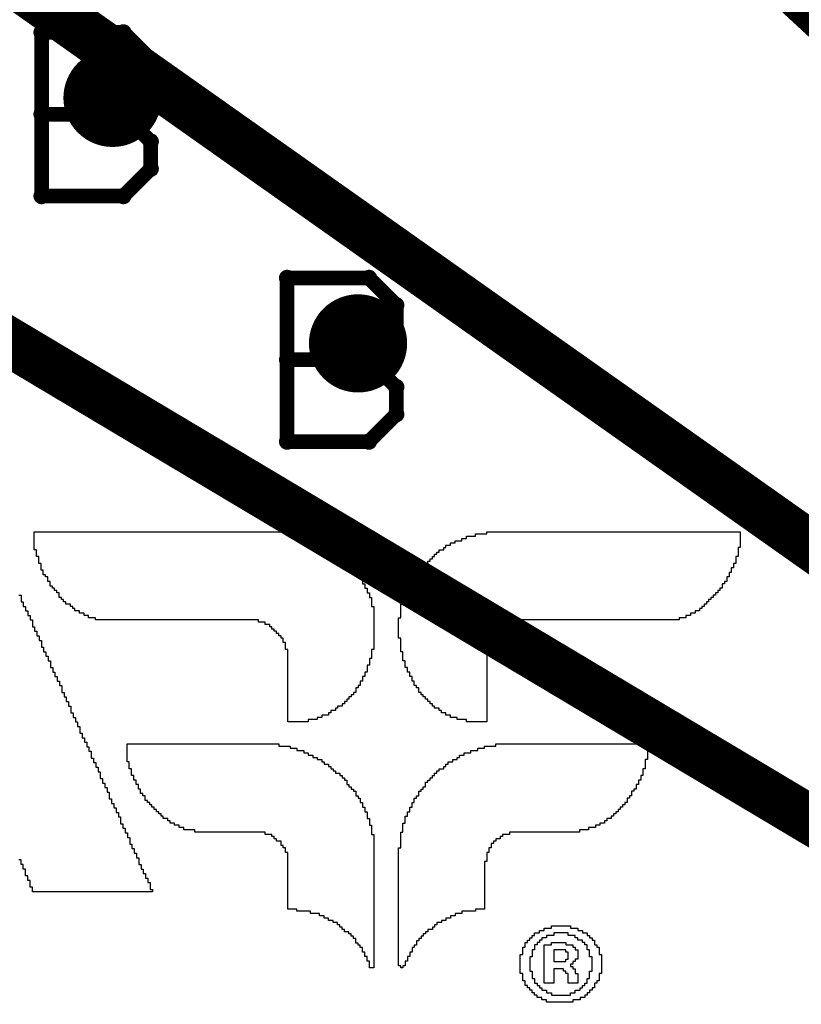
# Model space of a CAD drawing. Extents: x -1.5 to 9, y -3 to 5.
# Tile 46 of 256: x 0.831 to 0.99, y 0.765 to 0.966. Entities that reach past the tile are written whole.
import ezdxf

# ---------------------------------------------------------------- set-up
doc = ezdxf.new("R2010")
doc.units = 0
doc.layers.get('0').update_dxf_attribs({"linetype": 'CONTINUOUS'})
for name, color, linetype in [('qfn16-30-34-a_copper_signal_1', 1, 'CONTINUOUS'), ('qfn16-30-34-a_copper_signal_2', 1, 'CONTINUOUS'), ('qfn16-30-34-a_copper_signal_bot', 5, 'CONTINUOUS'), ('qfn16-30-34-a_copper_signal_top', 1, 'CONTINUOUS'), ('qfn16-30-34-a_drawing_1', 1, 'CONTINUOUS'), ('qfn16-30-34-a_drillmap_1', 1, 'CONTINUOUS'), ('qfn16-30-34-a_legend_top', 2, 'CONTINUOUS'), ('qfn16-30-34-a_mechanical_19', 1, 'CONTINUOUS'), ('qfn16-30-34-a_pth_drill', 1, 'CONTINUOUS')]:
    doc.layers.add(name, color=color, linetype=linetype)

# ---------------------------------------------------------------- blocks, each defined once
blk = doc.blocks.new('D29')
at = {"const_width": 0.01}
blk.add_lwpolyline([(-0.005, 0, 1), (0.005, 0, 1)], format="xyb", close=True, dxfattribs=at)
blk = doc.blocks.new('D64')
at = {"const_width": 0.005}
blk.add_lwpolyline([(-0.0025, 0, 1), (0.0025, 0, 1)], format="xyb", close=True, dxfattribs=at)
blk = doc.blocks.new('D69')
at = {"const_width": 0.001667}
blk.add_lwpolyline([(-0.000833, 0, 1), (0.000833, 0, 1)], format="xyb", close=True, dxfattribs=at)
blk = doc.blocks.new('D44')
at = {"const_width": 0.0025}
blk.add_lwpolyline([(-0.00125, 0, 1), (0.00125, 0, 1)], format="xyb", close=True, dxfattribs=at)

msp = doc.modelspace()

# ---------------------------------------------------------------- linework, layer by layer
at = {"layer": 'qfn16-30-34-a_drawing_1', "color": 1, "const_width": 0.003}
for points in [[(0.835559, 0.963328), (0.835559, 0.930006)], [(0.852221, 0.963328), (0.835559, 0.963328)], [(0.857774, 0.957774), (0.852221, 0.963328)], [(0.857774, 0.952221), (0.857774, 0.957774)], [(0.852221, 0.946667), (0.857774, 0.952221)], [(0.852221, 0.946667), (0.835559, 0.946667)], [(0.835559, 0.946667), (0.852221, 0.946667)], [(0.857774, 0.941113), (0.852221, 0.946667)], [(0.857774, 0.935559), (0.857774, 0.941113)], [(0.852221, 0.930006), (0.857774, 0.935559)], [(0.835559, 0.930006), (0.852221, 0.930006)], [(0.885559, 0.913328), (0.885559, 0.880006)], [(0.902221, 0.913328), (0.885559, 0.913328)], [(0.907774, 0.907774), (0.902221, 0.913328)], [(0.907774, 0.902221), (0.907774, 0.907774)], [(0.902221, 0.896667), (0.907774, 0.902221)], [(0.902221, 0.896667), (0.885559, 0.896667)], [(0.885559, 0.896667), (0.902221, 0.896667)], [(0.907774, 0.891113), (0.902221, 0.896667)], [(0.907774, 0.885559), (0.907774, 0.891113)], [(0.902221, 0.880006), (0.907774, 0.885559)], [(0.885559, 0.880006), (0.902221, 0.880006)]]:
    msp.add_lwpolyline(points, dxfattribs=at)
at = {"layer": 'qfn16-30-34-a_drillmap_1', "color": 1, "const_width": 0.005}
for points in [[(0.85, 0.945), (0.85, 0.955)], [(0.845, 0.95), (0.855, 0.95)], [(0.9, 0.895), (0.9, 0.905)], [(0.895, 0.9), (0.905, 0.9)]]:
    msp.add_lwpolyline(points, dxfattribs=at)
at = {"layer": 'qfn16-30-34-a_legend_top', "color": 2}
for points in [[(0.885702, 0.861196), (0.888007, 0.861196), (0.888007, 0.860735), (0.88939, 0.860735), (0.88939, 0.860274), (0.890774, 0.860274), (0.890774, 0.859813), (0.892157, 0.859813), (0.892157, 0.859352), (0.893079, 0.859352), (0.893079, 0.85889), (0.89354, 0.85889), (0.89354, 0.858429), (0.894462, 0.858429), (0.894462, 0.857968), (0.894923, 0.857968), (0.894923, 0.857507), (0.895846, 0.857507), (0.895846, 0.857046), (0.896307, 0.857046), (0.896307, 0.856585), (0.896768, 0.856585), (0.896768, 0.856124), (0.897229, 0.856124), (0.897229, 0.855663), (0.89769, 0.855663), (0.89769, 0.855202), (0.898151, 0.855202), (0.898151, 0.854741), (0.898612, 0.854741), (0.898612, 0.854279), (0.899073, 0.854279), (0.899073, 0.853818), (0.899534, 0.853818), (0.899534, 0.853357), (0.899995, 0.853357), (0.899995, 0.852896), (0.899995, 0.852435), (0.900457, 0.852435), (0.900457, 0.851974), (0.900918, 0.851974), (0.900918, 0.851513), (0.900918, 0.851052), (0.901379, 0.851052), (0.901379, 0.850591), (0.901379, 0.85013), (0.90184, 0.85013), (0.90184, 0.849669), (0.90184, 0.849207), (0.902301, 0.849207), (0.902301, 0.848746), (0.902301, 0.848285), (0.902762, 0.848285), (0.902762, 0.847824), (0.902762, 0.847363), (0.902762, 0.846902), (0.902762, 0.846441), (0.903223, 0.846441), (0.903223, 0.84598), (0.903223, 0.845519), (0.903223, 0.845058), (0.903223, 0.844596), (0.903223, 0.844135), (0.903223, 0.843674), (0.903223, 0.843213), (0.903223, 0.842752), (0.903223, 0.842291), (0.903223, 0.84183), (0.903223, 0.841369), (0.903223, 0.840908), (0.903223, 0.840447), (0.903223, 0.839986), (0.903223, 0.839524), (0.903223, 0.839063), (0.903223, 0.838602), (0.903223, 0.838141), (0.903223, 0.83768), (0.902762, 0.83768), (0.902762, 0.837219), (0.902762, 0.836758), (0.902762, 0.836297), (0.902762, 0.835836), (0.902301, 0.835836), (0.902301, 0.835375), (0.902301, 0.834913), (0.902301, 0.834452), (0.90184, 0.834452), (0.90184, 0.833991), (0.90184, 0.83353), (0.90184, 0.833069), (0.901379, 0.833069), (0.901379, 0.832608), (0.901379, 0.832147), (0.900918, 0.832147), (0.900918, 0.831686), (0.900918, 0.831225), (0.900457, 0.831225), (0.900457, 0.830764), (0.900457, 0.830303), (0.899995, 0.830303), (0.899995, 0.829841), (0.899534, 0.829842), (0.899534, 0.82938), (0.899534, 0.828919), (0.899073, 0.828919), (0.899073, 0.828458), (0.898612, 0.828458), (0.898612, 0.827997), (0.898151, 0.827997), (0.898151, 0.827536), (0.89769, 0.827536), (0.89769, 0.827075), (0.897229, 0.827075), (0.897229, 0.826614), (0.896768, 0.826614), (0.896768, 0.826153), (0.895846, 0.826153), (0.895846, 0.825692), (0.895385, 0.825692), (0.895385, 0.82523), (0.894462, 0.82523), (0.894462, 0.824769), (0.894001, 0.824769), (0.894001, 0.824308), (0.892618, 0.824308), (0.892618, 0.823847), (0.891696, 0.823847), (0.891696, 0.823386), (0.889851, 0.823386), (0.889851, 0.822925), (0.885702, 0.822925), (0.885702, 0.823386), (0.885702, 0.823847), (0.885702, 0.824308), (0.885702, 0.824769), (0.885702, 0.82523), (0.885702, 0.825692), (0.885702, 0.826153), (0.885702, 0.826614), (0.885702, 0.827075), (0.885702, 0.827536), (0.885702, 0.827997), (0.885702, 0.828458), (0.885702, 0.828919), (0.885702, 0.82938), (0.885702, 0.829841), (0.885702, 0.830303), (0.885702, 0.830764), (0.885702, 0.831225), (0.885702, 0.831686), (0.885702, 0.832147), (0.885702, 0.832608), (0.885702, 0.833069), (0.885702, 0.83353), (0.885702, 0.833991), (0.885702, 0.834452), (0.885702, 0.834913), (0.885702, 0.835375), (0.885702, 0.835836), (0.885702, 0.836297), (0.885702, 0.836758), (0.885702, 0.837219), (0.885702, 0.83768), (0.88524, 0.83768), (0.88524, 0.838141), (0.88524, 0.838602), (0.88524, 0.839063), (0.884779, 0.839063), (0.884779, 0.839524), (0.884779, 0.839986), (0.884318, 0.839986), (0.884318, 0.840447), (0.883857, 0.840447), (0.883857, 0.840908), (0.883396, 0.840908), (0.883396, 0.841369), (0.882935, 0.841369), (0.882935, 0.84183), (0.882474, 0.84183), (0.882474, 0.842291), (0.882013, 0.842291), (0.882013, 0.842752), (0.881091, 0.842752), (0.881091, 0.843213), (0.879707, 0.843213), (0.879707, 0.843674), (0.846509, 0.843674), (0.846509, 0.844135), (0.845125, 0.844135), (0.845125, 0.844596), (0.844203, 0.844596), (0.844203, 0.845058), (0.843281, 0.845058), (0.843281, 0.845519), (0.842359, 0.845519), (0.842359, 0.84598), (0.841898, 0.84598), (0.841898, 0.846441), (0.841436, 0.846441), (0.841436, 0.846902), (0.840514, 0.846902), (0.840514, 0.847363), (0.840053, 0.847363), (0.840053, 0.847824), (0.839592, 0.847824), (0.839592, 0.848285), (0.839131, 0.848285), (0.839131, 0.848746), (0.839131, 0.849207), (0.83867, 0.849207), (0.83867, 0.849669), (0.838209, 0.849669), (0.838209, 0.85013), (0.837748, 0.85013), (0.837748, 0.850591), (0.837287, 0.850591), (0.837287, 0.851052), (0.837287, 0.851513), (0.836826, 0.851513), (0.836826, 0.851974), (0.836826, 0.852435), (0.836364, 0.852435), (0.836364, 0.852896), (0.835903, 0.852896), (0.835903, 0.853357), (0.835903, 0.853818), (0.835442, 0.853818), (0.835442, 0.854279), (0.835442, 0.854741), (0.835442, 0.855202), (0.834981, 0.855202), (0.834981, 0.855663), (0.834981, 0.856124), (0.834981, 0.856585), (0.83452, 0.856585), (0.83452, 0.857046), (0.83452, 0.857507), (0.83452, 0.857968), (0.834059, 0.857968), (0.834059, 0.858429), (0.834059, 0.85889), (0.834059, 0.859352), (0.834059, 0.859813), (0.834059, 0.860274), (0.834059, 0.860735), (0.834059, 0.861196), (0.834059, 0.861657), (0.885702, 0.861657), (0.885702, 0.861196)], [(0.977848, 0.861196), (0.977848, 0.860735), (0.977848, 0.860274), (0.977848, 0.859813), (0.977848, 0.859352), (0.977848, 0.85889), (0.977848, 0.858429), (0.977387, 0.858429), (0.977387, 0.857968), (0.977387, 0.857507), (0.977387, 0.857046), (0.977387, 0.856585), (0.976926, 0.856585), (0.976926, 0.856124), (0.976926, 0.855663), (0.976926, 0.855202), (0.976465, 0.855202), (0.976465, 0.854741), (0.976465, 0.854279), (0.976004, 0.854279), (0.976004, 0.853818), (0.976004, 0.853357), (0.975543, 0.853357), (0.975543, 0.852896), (0.975543, 0.852435), (0.975082, 0.852435), (0.975082, 0.851974), (0.975082, 0.851513), (0.97462, 0.851513), (0.97462, 0.851052), (0.974159, 0.851052), (0.974159, 0.850591), (0.974159, 0.85013), (0.973698, 0.85013), (0.973698, 0.849669), (0.973237, 0.849669), (0.973237, 0.849207), (0.972776, 0.849207), (0.972776, 0.848746), (0.972315, 0.848746), (0.972315, 0.848285), (0.971854, 0.848285), (0.971854, 0.847824), (0.971393, 0.847824), (0.971393, 0.847363), (0.970932, 0.847363), (0.970932, 0.846902), (0.970471, 0.846902), (0.970471, 0.846441), (0.97001, 0.846441), (0.97001, 0.84598), (0.969548, 0.84598), (0.969548, 0.845519), (0.968626, 0.845519), (0.968626, 0.845058), (0.967704, 0.845058), (0.967704, 0.844596), (0.966782, 0.844596), (0.966782, 0.844135), (0.965399, 0.844135), (0.965399, 0.843674), (0.9322, 0.843674), (0.9322, 0.843213), (0.930817, 0.843213), (0.930817, 0.842752), (0.929894, 0.842752), (0.929894, 0.842291), (0.929433, 0.842291), (0.929433, 0.84183), (0.928511, 0.84183), (0.928511, 0.841369), (0.92805, 0.841369), (0.92805, 0.840908), (0.92805, 0.840447), (0.927589, 0.840447), (0.927589, 0.839986), (0.927128, 0.839986), (0.927128, 0.839524), (0.927128, 0.839063), (0.926667, 0.839063), (0.926667, 0.838602), (0.926667, 0.838141), (0.926206, 0.838141), (0.926206, 0.83768), (0.926206, 0.837219), (0.926206, 0.836758), (0.926206, 0.836297), (0.926206, 0.835836), (0.926206, 0.835375), (0.926206, 0.834913), (0.926206, 0.834452), (0.926206, 0.833991), (0.926206, 0.83353), (0.926206, 0.833069), (0.926206, 0.832608), (0.926206, 0.832147), (0.926206, 0.831686), (0.926206, 0.831225), (0.926206, 0.830764), (0.926206, 0.830303), (0.926206, 0.829841), (0.926206, 0.82938), (0.926206, 0.828919), (0.926206, 0.828458), (0.926206, 0.827997), (0.926206, 0.827536), (0.926206, 0.827075), (0.926206, 0.826614), (0.926206, 0.826153), (0.926206, 0.825692), (0.926206, 0.825231), (0.926206, 0.824769), (0.926206, 0.824308), (0.926206, 0.823847), (0.926206, 0.823386), (0.926206, 0.822925), (0.922056, 0.822925), (0.922056, 0.823386), (0.920211, 0.823386), (0.920211, 0.823847), (0.918828, 0.823847), (0.918828, 0.824308), (0.917906, 0.824308), (0.917906, 0.824769), (0.916984, 0.824769), (0.916984, 0.825231), (0.916523, 0.825231), (0.916523, 0.825692), (0.9156, 0.825692), (0.9156, 0.826153), (0.915139, 0.826153), (0.915139, 0.826614), (0.914678, 0.826614), (0.914678, 0.827075), (0.914217, 0.827075), (0.914217, 0.827536), (0.913756, 0.827536), (0.913756, 0.827997), (0.913295, 0.827997), (0.913295, 0.828458), (0.912834, 0.828458), (0.912834, 0.828919), (0.912373, 0.828919), (0.912373, 0.82938), (0.912373, 0.829841), (0.911912, 0.829841), (0.911912, 0.830303), (0.911451, 0.830303), (0.911451, 0.830764), (0.911451, 0.831225), (0.910989, 0.831225), (0.91099, 0.831686), (0.910989, 0.832147), (0.910528, 0.832147), (0.910528, 0.832608), (0.910528, 0.833069), (0.910067, 0.833069), (0.910067, 0.83353), (0.910067, 0.833991), (0.909606, 0.833991), (0.909606, 0.834452), (0.909606, 0.834913), (0.909606, 0.835375), (0.909145, 0.835375), (0.909145, 0.835836), (0.909145, 0.836297), (0.909145, 0.836758), (0.909145, 0.837219), (0.908684, 0.837219), (0.908684, 0.83768), (0.908684, 0.838141), (0.908684, 0.838602), (0.908684, 0.839063), (0.908684, 0.839524), (0.908684, 0.839986), (0.908223, 0.839986), (0.908223, 0.840447), (0.908223, 0.840908), (0.908223, 0.841369), (0.908223, 0.84183), (0.908223, 0.842291), (0.908223, 0.842752), (0.908223, 0.843213), (0.908223, 0.843674), (0.908223, 0.844135), (0.908684, 0.844135), (0.908684, 0.844596), (0.908684, 0.845058), (0.908684, 0.845519), (0.908684, 0.84598), (0.908684, 0.846441), (0.908684, 0.846902), (0.909145, 0.846902), (0.909145, 0.847363), (0.909145, 0.847824), (0.909145, 0.848285), (0.909606, 0.848285), (0.909606, 0.848746), (0.909606, 0.849207), (0.909606, 0.849669), (0.910067, 0.849669), (0.910067, 0.85013), (0.910067, 0.850591), (0.910528, 0.850591), (0.910528, 0.851052), (0.910989, 0.851052), (0.910989, 0.851513), (0.910989, 0.851974), (0.911451, 0.851974), (0.911451, 0.852435), (0.911451, 0.852896), (0.911912, 0.852896), (0.911912, 0.853357), (0.912373, 0.853357), (0.912373, 0.853818), (0.912834, 0.853818), (0.912834, 0.854279), (0.913295, 0.854279), (0.913295, 0.854741), (0.913756, 0.854741), (0.913756, 0.855202), (0.914217, 0.855202), (0.914217, 0.855663), (0.914678, 0.855663), (0.914678, 0.856124), (0.915139, 0.856124), (0.915139, 0.856585), (0.9156, 0.856585), (0.9156, 0.857046), (0.916062, 0.857046), (0.916062, 0.857507), (0.916523, 0.857507), (0.916523, 0.857968), (0.917445, 0.857968), (0.917445, 0.858429), (0.917906, 0.858429), (0.917906, 0.85889), (0.918828, 0.85889), (0.918828, 0.859352), (0.91975, 0.859352), (0.91975, 0.859813), (0.921134, 0.859813), (0.921134, 0.860274), (0.922056, 0.860274), (0.922056, 0.860735), (0.9239, 0.860735), (0.9239, 0.861196), (0.926206, 0.861196), (0.926206, 0.861657), (0.977848, 0.861657), (0.977848, 0.861196)], [(0.830909, 0.848746), (0.83137, 0.848746), (0.83137, 0.848285), (0.83137, 0.847824), (0.83137, 0.847363), (0.831831, 0.847363), (0.831831, 0.846902), (0.831831, 0.846441), (0.832292, 0.846441), (0.832292, 0.84598), (0.832292, 0.845519), (0.832753, 0.845519), (0.832753, 0.845058), (0.832753, 0.844596), (0.833215, 0.844596), (0.833215, 0.844135), (0.833215, 0.843674), (0.833676, 0.843674), (0.833676, 0.843213), (0.833676, 0.842752), (0.833676, 0.842291), (0.834137, 0.842291), (0.834137, 0.84183), (0.834137, 0.841369), (0.834598, 0.841369), (0.834598, 0.840908), (0.834598, 0.840447), (0.835059, 0.840447), (0.835059, 0.839986), (0.835059, 0.839524), (0.83552, 0.839524), (0.83552, 0.839063), (0.83552, 0.838602), (0.83552, 0.838141), (0.835981, 0.838141), (0.835981, 0.83768), (0.835981, 0.837219), (0.836442, 0.837219), (0.836442, 0.836758), (0.836442, 0.836297), (0.836903, 0.836297), (0.836903, 0.835836), (0.836903, 0.835375), (0.837364, 0.835375), (0.837364, 0.834913), (0.837364, 0.834452), (0.837364, 0.833991), (0.837826, 0.833991), (0.837826, 0.83353), (0.837826, 0.833069), (0.838287, 0.833069), (0.838287, 0.832608), (0.838287, 0.832147), (0.838748, 0.832147), (0.838748, 0.831686), (0.838748, 0.831225), (0.839209, 0.831225), (0.839209, 0.830764), (0.839209, 0.830303), (0.83967, 0.830303), (0.83967, 0.829841), (0.83967, 0.82938), (0.83967, 0.828919), (0.840131, 0.828919), (0.840131, 0.828458), (0.840131, 0.827997), (0.840592, 0.827997), (0.840592, 0.827536), (0.840592, 0.827075), (0.841053, 0.827075), (0.841053, 0.826614), (0.841053, 0.826153), (0.841514, 0.826153), (0.841514, 0.825692), (0.841514, 0.825231), (0.841514, 0.824769), (0.841975, 0.824769), (0.841975, 0.824308), (0.841975, 0.823847), (0.842436, 0.823847), (0.842436, 0.823386), (0.842436, 0.822925), (0.842898, 0.822925), (0.842898, 0.822464), (0.842898, 0.822003), (0.843359, 0.822003), (0.843359, 0.821542), (0.843359, 0.821081), (0.843359, 0.82062), (0.84382, 0.82062), (0.84382, 0.820159), (0.84382, 0.819697), (0.844281, 0.819697), (0.844281, 0.819236), (0.844281, 0.818775), (0.844742, 0.818775), (0.844742, 0.818314), (0.844742, 0.817853), (0.845203, 0.817853), (0.845203, 0.817392), (0.845203, 0.816931), (0.845664, 0.816931), (0.845664, 0.81647), (0.845664, 0.816009), (0.845664, 0.815548), (0.846125, 0.815548), (0.846125, 0.815086), (0.846125, 0.814625), (0.846586, 0.814625), (0.846586, 0.814164), (0.846586, 0.813703), (0.847047, 0.813703), (0.847047, 0.813242), (0.847047, 0.812781), (0.847509, 0.812781), (0.847509, 0.81232), (0.847509, 0.811859), (0.847509, 0.811398), (0.84797, 0.811398), (0.84797, 0.810937), (0.84797, 0.810476), (0.848431, 0.810476), (0.848431, 0.810014), (0.848431, 0.809553), (0.848892, 0.809553), (0.848892, 0.809092), (0.848892, 0.808631), (0.849353, 0.808631), (0.849353, 0.80817), (0.849353, 0.807709), (0.849353, 0.807248), (0.849814, 0.807248), (0.849814, 0.806787), (0.849814, 0.806326), (0.850275, 0.806326), (0.850275, 0.805865), (0.850275, 0.805403), (0.850736, 0.805403), (0.850736, 0.804942), (0.850736, 0.804481), (0.851197, 0.804481), (0.851197, 0.80402), (0.851197, 0.803559), (0.851658, 0.803559), (0.851658, 0.803098), (0.851658, 0.802637), (0.851658, 0.802176), (0.852119, 0.802176), (0.852119, 0.801715), (0.852119, 0.801254), (0.852581, 0.801254), (0.852581, 0.800793), (0.852581, 0.800331), (0.853042, 0.800331), (0.853042, 0.79987), (0.853042, 0.799409), (0.853503, 0.799409), (0.853503, 0.798948), (0.853503, 0.798487), (0.853503, 0.798026), (0.853964, 0.798026), (0.853964, 0.797565), (0.853964, 0.797104), (0.854425, 0.797104), (0.854425, 0.796643), (0.854425, 0.796182), (0.854886, 0.796182), (0.854886, 0.795721), (0.854886, 0.795259), (0.855347, 0.795259), (0.855347, 0.794798), (0.855347, 0.794337), (0.855347, 0.793876), (0.855808, 0.793876), (0.855808, 0.793415), (0.855808, 0.792954), (0.856269, 0.792954), (0.856269, 0.792493), (0.856269, 0.792032), (0.85673, 0.792032), (0.856731, 0.791571), (0.85673, 0.79111), (0.857192, 0.79111), (0.857192, 0.790648), (0.857192, 0.790187), (0.857653, 0.790187), (0.857653, 0.789726), (0.857653, 0.789265), (0.857653, 0.788804), (0.858114, 0.788804), (0.858114, 0.788343), (0.833676, 0.788343), (0.833676, 0.788804), (0.833676, 0.789265), (0.833215, 0.789265), (0.833215, 0.789726), (0.833215, 0.790187), (0.833215, 0.790648), (0.832754, 0.790648), (0.832753, 0.79111), (0.832754, 0.791571), (0.832292, 0.791571), (0.832292, 0.792032), (0.832292, 0.792493), (0.832292, 0.792954), (0.831831, 0.792954), (0.831831, 0.793415), (0.831831, 0.793876), (0.83137, 0.793876), (0.83137, 0.794337), (0.83137, 0.794798), (0.830909, 0.794798)], [(0.883857, 0.818003), (0.886163, 0.818003), (0.886163, 0.817542), (0.887546, 0.817542), (0.887546, 0.817081), (0.888929, 0.817081), (0.888929, 0.81662), (0.889851, 0.81662), (0.889851, 0.816159), (0.890774, 0.816159), (0.890774, 0.815697), (0.891696, 0.815697), (0.891696, 0.815236), (0.892618, 0.815236), (0.892618, 0.814775), (0.893079, 0.814775), (0.893079, 0.814314), (0.894001, 0.814314), (0.894001, 0.813853), (0.894462, 0.813853), (0.894462, 0.813392), (0.894923, 0.813392), (0.894923, 0.812931), (0.895385, 0.812931), (0.895385, 0.81247), (0.896307, 0.81247), (0.896307, 0.812009), (0.896768, 0.812009), (0.896768, 0.811548), (0.897229, 0.811548), (0.897229, 0.811086), (0.89769, 0.811086), (0.89769, 0.810625), (0.89769, 0.810164), (0.898151, 0.810164), (0.898151, 0.809703), (0.898612, 0.809703), (0.898612, 0.809242), (0.899073, 0.809242), (0.899073, 0.808781), (0.899534, 0.808781), (0.899534, 0.80832), (0.899534, 0.807859), (0.899995, 0.807859), (0.899995, 0.807398), (0.900457, 0.807398), (0.900457, 0.806937), (0.900457, 0.806476), (0.900918, 0.806476), (0.900918, 0.806014), (0.900918, 0.805553), (0.901379, 0.805553), (0.901379, 0.805092), (0.901379, 0.804631), (0.90184, 0.804631), (0.90184, 0.80417), (0.90184, 0.803709), (0.90184, 0.803248), (0.902301, 0.803248), (0.902301, 0.802787), (0.902301, 0.802326), (0.902301, 0.801865), (0.902762, 0.801865), (0.902762, 0.801403), (0.902762, 0.800942), (0.902762, 0.800481), (0.902762, 0.80002), (0.903223, 0.80002), (0.903223, 0.799559), (0.903223, 0.799098), (0.903223, 0.798637), (0.903223, 0.798176), (0.903223, 0.797715), (0.903223, 0.797254), (0.903223, 0.796793), (0.903223, 0.796331), (0.903223, 0.79587), (0.903223, 0.795409), (0.903223, 0.794948), (0.903223, 0.794487), (0.903223, 0.794026), (0.903223, 0.793565), (0.903223, 0.793104), (0.903223, 0.792643), (0.903223, 0.792182), (0.903223, 0.791721), (0.903223, 0.791259), (0.903223, 0.790798), (0.903223, 0.790337), (0.903223, 0.789876), (0.903223, 0.789415), (0.903223, 0.788954), (0.903223, 0.788493), (0.903223, 0.788032), (0.903223, 0.787571), (0.903223, 0.78711), (0.903223, 0.786648), (0.903223, 0.786187), (0.903223, 0.785726), (0.903223, 0.785265), (0.903223, 0.784804), (0.903223, 0.784343), (0.903223, 0.783882), (0.903223, 0.783421), (0.903223, 0.78296), (0.903223, 0.782499), (0.903223, 0.782038), (0.903223, 0.781576), (0.903223, 0.781115), (0.903223, 0.780654), (0.903223, 0.780193), (0.903223, 0.779732), (0.903223, 0.779271), (0.903223, 0.77881), (0.903223, 0.778349), (0.903223, 0.777888), (0.903223, 0.777427), (0.903223, 0.776965), (0.903223, 0.776504), (0.903223, 0.776043), (0.903223, 0.775582), (0.903223, 0.775121), (0.903223, 0.77466), (0.903223, 0.774199), (0.903223, 0.773738), (0.903223, 0.773277), (0.903223, 0.772816), (0.902301, 0.772816), (0.902301, 0.773277), (0.902301, 0.773738), (0.902301, 0.774199), (0.90184, 0.774199), (0.90184, 0.77466), (0.90184, 0.775121), (0.901379, 0.775121), (0.901379, 0.775582), (0.901379, 0.776043), (0.900918, 0.776043), (0.900918, 0.776504), (0.900918, 0.776966), (0.900457, 0.776965), (0.900457, 0.777427), (0.899995, 0.777427), (0.899995, 0.777888), (0.899534, 0.777888), (0.899534, 0.778349), (0.899534, 0.77881), (0.899073, 0.77881), (0.899073, 0.779271), (0.898612, 0.779271), (0.898612, 0.779732), (0.898151, 0.779732), (0.898151, 0.780193), (0.897229, 0.780193), (0.897229, 0.780654), (0.896768, 0.780654), (0.896768, 0.781115), (0.896307, 0.781115), (0.896307, 0.781576), (0.895846, 0.781576), (0.895846, 0.782038), (0.894923, 0.782038), (0.894923, 0.782499), (0.894001, 0.782499), (0.894001, 0.78296), (0.893079, 0.78296), (0.893079, 0.783421), (0.892157, 0.783421), (0.892157, 0.783882), (0.890312, 0.783882), (0.890312, 0.784343), (0.887546, 0.784343), (0.887546, 0.784804), (0.885702, 0.784804), (0.885702, 0.785265), (0.885702, 0.785726), (0.885702, 0.786187), (0.885702, 0.786648), (0.885702, 0.78711), (0.885702, 0.787571), (0.885702, 0.788032), (0.885702, 0.788493), (0.885702, 0.788954), (0.885702, 0.789415), (0.885702, 0.789876), (0.885702, 0.790337), (0.885702, 0.790798), (0.885702, 0.791259), (0.885702, 0.791721), (0.885702, 0.792182), (0.885702, 0.792643), (0.885702, 0.793104), (0.885702, 0.793565), (0.885702, 0.794026), (0.885702, 0.794487), (0.885702, 0.794948), (0.885702, 0.795409), (0.885702, 0.79587), (0.885702, 0.796331), (0.88524, 0.796331), (0.88524, 0.796793), (0.88524, 0.797254), (0.884779, 0.797254), (0.884779, 0.797715), (0.884318, 0.797715), (0.884318, 0.798176), (0.884318, 0.798637), (0.883396, 0.798637), (0.883396, 0.799098), (0.882935, 0.799098), (0.882935, 0.799559), (0.882474, 0.799559), (0.882474, 0.80002), (0.881091, 0.80002), (0.881091, 0.800481), (0.866797, 0.800481), (0.866797, 0.800942), (0.864491, 0.800942), (0.864491, 0.801403), (0.863569, 0.801403), (0.863569, 0.801865), (0.862647, 0.801865), (0.862647, 0.802326), (0.861725, 0.802326), (0.861725, 0.802787), (0.861264, 0.802787), (0.861264, 0.803248), (0.860341, 0.803248), (0.860341, 0.803709), (0.85988, 0.803709), (0.85988, 0.80417), (0.859419, 0.80417), (0.859419, 0.804631), (0.858958, 0.804631), (0.858958, 0.805092), (0.858497, 0.805092), (0.858497, 0.805553), (0.858036, 0.805553), (0.858036, 0.806014), (0.857575, 0.806014), (0.857575, 0.806476), (0.857114, 0.806476), (0.857114, 0.806937), (0.856653, 0.806937), (0.856653, 0.807398), (0.856653, 0.807859), (0.856192, 0.807859), (0.856192, 0.80832), (0.85573, 0.80832), (0.85573, 0.808781), (0.85573, 0.809242), (0.855269, 0.809242), (0.855269, 0.809703), (0.855269, 0.810164), (0.854808, 0.810164), (0.854808, 0.810625), (0.854808, 0.811086), (0.854347, 0.811086), (0.854347, 0.811548), (0.854347, 0.812009), (0.853886, 0.812009), (0.853886, 0.81247), (0.853886, 0.812931), (0.853886, 0.813392), (0.853425, 0.813392), (0.853425, 0.813853), (0.853425, 0.814314), (0.853425, 0.814775), (0.852964, 0.814775), (0.852964, 0.815236), (0.852964, 0.815697), (0.852964, 0.816159), (0.852964, 0.81662), (0.852964, 0.817081), (0.852964, 0.817542), (0.852964, 0.818003), (0.852964, 0.818464), (0.883857, 0.818464), (0.883857, 0.818003)], [(0.958943, 0.818003), (0.958943, 0.817542), (0.958943, 0.817081), (0.958943, 0.81662), (0.958943, 0.816159), (0.958943, 0.815697), (0.958943, 0.815236), (0.958482, 0.815236), (0.958482, 0.814775), (0.958482, 0.814314), (0.958482, 0.813853), (0.958482, 0.813392), (0.958021, 0.813392), (0.958021, 0.812931), (0.958021, 0.81247), (0.958021, 0.812009), (0.95756, 0.812009), (0.95756, 0.811547), (0.95756, 0.811086), (0.957099, 0.811086), (0.957099, 0.810625), (0.957099, 0.810164), (0.956638, 0.810164), (0.956638, 0.809703), (0.956638, 0.809242), (0.956177, 0.809242), (0.956177, 0.808781), (0.955716, 0.808781), (0.955716, 0.80832), (0.955716, 0.807859), (0.955255, 0.807859), (0.955255, 0.807398), (0.954793, 0.807398), (0.954793, 0.806937), (0.954793, 0.806476), (0.954332, 0.806476), (0.954332, 0.806014), (0.953871, 0.806014), (0.953871, 0.805553), (0.95341, 0.805553), (0.95341, 0.805092), (0.952949, 0.805092), (0.952949, 0.804631), (0.952488, 0.804631), (0.952488, 0.80417), (0.952027, 0.80417), (0.952027, 0.803709), (0.951566, 0.803709), (0.951566, 0.803248), (0.950644, 0.803248), (0.950644, 0.802787), (0.950183, 0.802787), (0.950183, 0.802326), (0.94926, 0.802326), (0.94926, 0.801865), (0.948338, 0.801865), (0.948338, 0.801403), (0.946955, 0.801403), (0.946955, 0.800942), (0.945111, 0.800942), (0.945111, 0.800481), (0.930817, 0.800481), (0.930817, 0.80002), (0.929433, 0.80002), (0.929433, 0.799559), (0.928972, 0.799559), (0.928972, 0.799098), (0.92805, 0.799098), (0.92805, 0.798637), (0.927589, 0.798637), (0.927589, 0.798176), (0.927128, 0.798176), (0.927128, 0.797715), (0.927128, 0.797254), (0.926667, 0.797254), (0.926667, 0.796792), (0.926667, 0.796331), (0.926206, 0.796331), (0.926206, 0.79587), (0.926206, 0.795409), (0.926206, 0.794948), (0.926206, 0.794487), (0.925745, 0.794487), (0.925744, 0.794026), (0.925745, 0.793565), (0.925745, 0.793104), (0.925745, 0.792643), (0.925745, 0.792182), (0.925745, 0.791721), (0.925745, 0.791259), (0.925745, 0.790798), (0.925744, 0.790337), (0.925745, 0.789876), (0.925745, 0.789415), (0.925745, 0.788954), (0.925745, 0.788493), (0.925745, 0.788032), (0.925745, 0.787571), (0.925745, 0.78711), (0.925745, 0.786648), (0.925745, 0.786187), (0.925745, 0.785726), (0.925745, 0.785265), (0.925745, 0.784804), (0.9239, 0.784804), (0.9239, 0.784343), (0.921134, 0.784343), (0.921134, 0.783882), (0.91975, 0.783882), (0.91975, 0.783421), (0.918828, 0.783421), (0.918828, 0.78296), (0.917906, 0.78296), (0.917906, 0.782499), (0.916984, 0.782499), (0.916984, 0.782038), (0.916062, 0.782038), (0.916062, 0.781576), (0.9156, 0.781576), (0.9156, 0.781115), (0.915139, 0.781115), (0.915139, 0.780654), (0.914217, 0.780654), (0.914217, 0.780193), (0.913756, 0.780193), (0.913756, 0.779732), (0.913295, 0.779732), (0.913295, 0.779271), (0.912834, 0.779271), (0.912834, 0.77881), (0.912373, 0.77881), (0.912373, 0.778349), (0.911912, 0.778349), (0.911912, 0.777888), (0.911912, 0.777427), (0.911451, 0.777427), (0.911451, 0.776965), (0.910989, 0.776965), (0.91099, 0.776504), (0.910989, 0.776043), (0.910528, 0.776043), (0.910528, 0.775582), (0.910528, 0.775121), (0.910067, 0.775121), (0.910067, 0.77466), (0.910067, 0.774199), (0.909606, 0.774199), (0.909606, 0.773738), (0.909606, 0.773277), (0.909145, 0.773277), (0.909145, 0.772816), (0.908684, 0.772816), (0.908684, 0.773277), (0.908223, 0.773277), (0.908223, 0.773738), (0.908223, 0.774199), (0.908223, 0.77466), (0.908223, 0.775121), (0.908223, 0.775582), (0.908223, 0.776043), (0.908223, 0.776504), (0.908223, 0.776965), (0.908223, 0.777427), (0.908223, 0.777888), (0.908223, 0.778349), (0.908223, 0.77881), (0.908223, 0.779271), (0.908223, 0.779732), (0.908223, 0.780193), (0.908223, 0.780654), (0.908223, 0.781115), (0.908223, 0.781576), (0.908223, 0.782038), (0.908223, 0.782499), (0.908223, 0.78296), (0.908223, 0.783421), (0.908223, 0.783882), (0.908223, 0.784343), (0.908223, 0.784804), (0.908223, 0.785265), (0.908223, 0.785726), (0.908223, 0.786187), (0.908223, 0.786648), (0.908223, 0.78711), (0.908223, 0.787571), (0.908223, 0.788032), (0.908223, 0.788493), (0.908223, 0.788954), (0.908223, 0.789415), (0.908223, 0.789876), (0.908223, 0.790337), (0.908223, 0.790798), (0.908223, 0.791259), (0.908223, 0.791721), (0.908223, 0.792182), (0.908223, 0.792643), (0.908223, 0.793104), (0.908223, 0.793565), (0.908223, 0.794026), (0.908223, 0.794487), (0.908223, 0.794948), (0.908223, 0.795409), (0.908223, 0.79587), (0.908223, 0.796331), (0.908223, 0.796793), (0.908223, 0.797254), (0.908684, 0.797254), (0.908684, 0.797715), (0.908684, 0.798176), (0.908684, 0.798637), (0.908684, 0.799098), (0.908684, 0.799559), (0.908684, 0.80002), (0.908684, 0.800481), (0.909145, 0.800481), (0.909145, 0.800942), (0.909145, 0.801403), (0.909145, 0.801865), (0.909145, 0.802326), (0.909606, 0.802326), (0.909606, 0.802787), (0.909606, 0.803248), (0.909606, 0.803709), (0.910067, 0.803709), (0.910067, 0.80417), (0.910067, 0.804631), (0.910528, 0.804631), (0.910528, 0.805092), (0.910528, 0.805553), (0.910989, 0.805553), (0.91099, 0.806014), (0.910989, 0.806476), (0.911451, 0.806476), (0.911451, 0.806937), (0.911451, 0.807398), (0.911912, 0.807398), (0.911912, 0.807859), (0.912373, 0.807859), (0.912373, 0.80832), (0.912373, 0.808781), (0.912834, 0.808781), (0.912834, 0.809242), (0.913295, 0.809242), (0.913295, 0.809703), (0.913756, 0.809703), (0.913756, 0.810164), (0.913756, 0.810625), (0.914217, 0.810625), (0.914217, 0.811086), (0.914678, 0.811086), (0.914678, 0.811548), (0.915139, 0.811548), (0.915139, 0.812009), (0.9156, 0.812009), (0.9156, 0.81247), (0.916062, 0.81247), (0.916062, 0.812931), (0.916523, 0.812931), (0.916523, 0.813392), (0.917445, 0.813392), (0.917445, 0.813853), (0.917906, 0.813853), (0.917906, 0.814314), (0.918367, 0.814314), (0.918367, 0.814775), (0.919289, 0.814775), (0.919289, 0.815236), (0.920211, 0.815236), (0.920211, 0.815697), (0.920672, 0.815697), (0.920672, 0.816159), (0.921595, 0.816159), (0.921595, 0.81662), (0.922978, 0.81662), (0.922978, 0.817081), (0.924361, 0.817081), (0.924361, 0.817542), (0.925745, 0.817542), (0.925744, 0.818003), (0.92805, 0.818003), (0.92805, 0.818464), (0.958943, 0.818464), (0.958943, 0.818003)], [(0.943266, 0.78091), (0.944727, 0.78091), (0.944727, 0.780423), (0.9457, 0.780423), (0.9457, 0.779937), (0.946674, 0.779937), (0.946674, 0.77945), (0.94716, 0.77945), (0.94716, 0.778963), (0.947647, 0.778963), (0.947647, 0.778476), (0.948134, 0.778476), (0.948134, 0.777503), (0.948621, 0.777503), (0.948621, 0.777016), (0.949107, 0.777016), (0.949107, 0.775556), (0.949594, 0.775556), (0.949594, 0.771662), (0.949107, 0.771662), (0.949107, 0.770202), (0.948621, 0.770202), (0.94862, 0.769716), (0.948134, 0.769716), (0.948134, 0.768742), (0.947647, 0.768742), (0.947647, 0.768255), (0.94716, 0.768255), (0.94716, 0.767769), (0.946674, 0.767769), (0.946674, 0.767282), (0.946187, 0.767282), (0.946187, 0.766795), (0.945213, 0.766795), (0.945213, 0.766308), (0.943753, 0.766308), (0.943753, 0.765822), (0.938399, 0.765822), (0.938399, 0.766308), (0.937426, 0.766308), (0.937426, 0.766795), (0.936452, 0.766795), (0.936452, 0.767282), (0.935966, 0.767282), (0.935966, 0.767769), (0.935479, 0.767769), (0.935479, 0.768255), (0.934992, 0.768255), (0.934992, 0.768742), (0.934506, 0.768742), (0.934506, 0.769229), (0.934019, 0.769229), (0.934019, 0.770202), (0.933532, 0.770202), (0.933532, 0.771662), (0.933045, 0.771662), (0.933045, 0.775556), (0.933532, 0.775556), (0.933532, 0.777016), (0.934019, 0.777016), (0.934019, 0.77799), (0.934506, 0.77799), (0.934506, 0.778476), (0.934992, 0.778476), (0.934992, 0.778963), (0.935479, 0.778963), (0.935479, 0.77945), (0.935966, 0.77945), (0.935966, 0.779937), (0.936939, 0.779937), (0.936939, 0.780423), (0.937913, 0.780423), (0.937913, 0.78091), (0.939373, 0.78091), (0.939373, 0.781397), (0.943267, 0.781397), (0.943266, 0.78091)], [(0.93986, 0.779937), (0.93986, 0.77945), (0.938399, 0.77945), (0.938399, 0.778963), (0.937426, 0.778963), (0.937426, 0.778476), (0.936939, 0.778476), (0.936939, 0.77799), (0.936452, 0.77799), (0.936452, 0.777503), (0.935966, 0.777503), (0.935966, 0.77653), (0.935479, 0.77653), (0.935479, 0.775069), (0.934992, 0.775069), (0.934992, 0.772149), (0.935479, 0.772149), (0.935479, 0.770689), (0.935966, 0.770689), (0.935966, 0.769716), (0.936452, 0.769716), (0.936452, 0.769229), (0.936939, 0.769229), (0.936939, 0.768742), (0.937426, 0.768742), (0.937426, 0.768255), (0.938399, 0.768255), (0.938399, 0.767769), (0.939373, 0.767769), (0.939373, 0.767282), (0.943267, 0.767282), (0.943267, 0.767769), (0.94424, 0.767769), (0.94424, 0.768255), (0.945213, 0.768255), (0.945213, 0.768742), (0.9457, 0.768742), (0.9457, 0.769229), (0.946187, 0.769229), (0.946187, 0.769716), (0.946674, 0.769716), (0.946674, 0.770689), (0.94716, 0.770689), (0.94716, 0.772149), (0.947647, 0.772149), (0.947647, 0.775069), (0.94716, 0.775069), (0.94716, 0.77653), (0.946674, 0.77653), (0.946674, 0.777503), (0.946187, 0.777503), (0.946187, 0.77799), (0.9457, 0.77799), (0.9457, 0.778476), (0.944727, 0.778476), (0.944727, 0.778963), (0.94424, 0.778963), (0.94424, 0.77945), (0.94278, 0.77945), (0.94278, 0.779937), (0.93986, 0.779937)], [(0.942293, 0.777503), (0.943753, 0.777503), (0.943753, 0.777016), (0.94424, 0.777016), (0.94424, 0.77653), (0.944727, 0.77653), (0.944727, 0.774583), (0.94424, 0.774583), (0.94424, 0.774096), (0.943753, 0.774096), (0.943753, 0.773609), (0.943267, 0.773609), (0.943267, 0.773123), (0.943753, 0.773122), (0.943753, 0.772636), (0.94424, 0.772636), (0.94424, 0.771662), (0.944727, 0.771662), (0.944727, 0.769716), (0.94278, 0.769716), (0.94278, 0.770689), (0.94278, 0.771176), (0.94278, 0.771662), (0.942293, 0.771662), (0.942293, 0.772149), (0.941806, 0.772149), (0.941806, 0.772636), (0.93986, 0.772636), (0.93986, 0.769716), (0.937913, 0.769716), (0.937913, 0.777503), (0.939373, 0.777503), (0.939373, 0.77799), (0.942293, 0.77799), (0.942293, 0.777503)], [(0.942293, 0.77653), (0.93986, 0.77653), (0.93986, 0.774096), (0.942293, 0.774096), (0.942293, 0.774583), (0.94278, 0.774583), (0.94278, 0.775069), (0.94278, 0.776043), (0.942293, 0.776043), (0.942293, 0.77653)]]:
    msp.add_lwpolyline(points, dxfattribs=at)
at = {"layer": 'qfn16-30-34-a_mechanical_19', "color": 1, "const_width": 0.01}
for points in [[(0.292212, 1.220472), (1.5, 0.5)], [(0.480284, 1.220472), (1.5, 0.5)], [(0.719716, 1.220472), (1.5, 0.5)]]:
    msp.add_lwpolyline(points, dxfattribs=at)

# ---------------------------------------------------------------- block references
at = {"layer": 'qfn16-30-34-a_copper_signal_1'}
for p in [(0.85, 0.95), (0.9, 0.9)]:
    msp.add_blockref('D29', p, dxfattribs=at)
at = {"layer": 'qfn16-30-34-a_copper_signal_2'}
for p in [(0.85, 0.95), (0.9, 0.9)]:
    msp.add_blockref('D29', p, dxfattribs=at)
at = {"layer": 'qfn16-30-34-a_copper_signal_bot'}
for p in [(0.85, 0.95), (0.9, 0.9)]:
    msp.add_blockref('D29', p, dxfattribs=at)
at = {"layer": 'qfn16-30-34-a_copper_signal_top'}
for p in [(0.85, 0.95), (0.9, 0.9)]:
    msp.add_blockref('D29', p, dxfattribs=at)
at = {"layer": 'qfn16-30-34-a_drawing_1'}
for p in [(0.835559, 0.963328), (0.835559, 0.963328), (0.852221, 0.963328), (0.857774, 0.957774), (0.857774, 0.952221), (0.835559, 0.946667), (0.852221, 0.946667), (0.852221, 0.946667), (0.857774, 0.941113), (0.857774, 0.935559), (0.835559, 0.930006), (0.852221, 0.930006), (0.885559, 0.913328), (0.885559, 0.913328), (0.902221, 0.913328), (0.907774, 0.907774), (0.907774, 0.902221), (0.885559, 0.896667), (0.902221, 0.896667), (0.902221, 0.896667), (0.907774, 0.891113), (0.907774, 0.885559), (0.885559, 0.880006), (0.902221, 0.880006)]:
    msp.add_blockref('D69', p, dxfattribs=at)
at = {"layer": 'qfn16-30-34-a_drillmap_1'}
for p in [(0.85, 0.955), (0.845, 0.95), (0.855, 0.95), (0.85, 0.945), (0.9, 0.905), (0.895, 0.9), (0.905, 0.9), (0.9, 0.895)]:
    msp.add_blockref('D44', p, dxfattribs=at)
at = {"layer": 'qfn16-30-34-a_pth_drill'}
for p in [(0.85, 0.95), (0.9, 0.9)]:
    msp.add_blockref('D64', p, dxfattribs=at)

doc.saveas('drawing.dxf')
